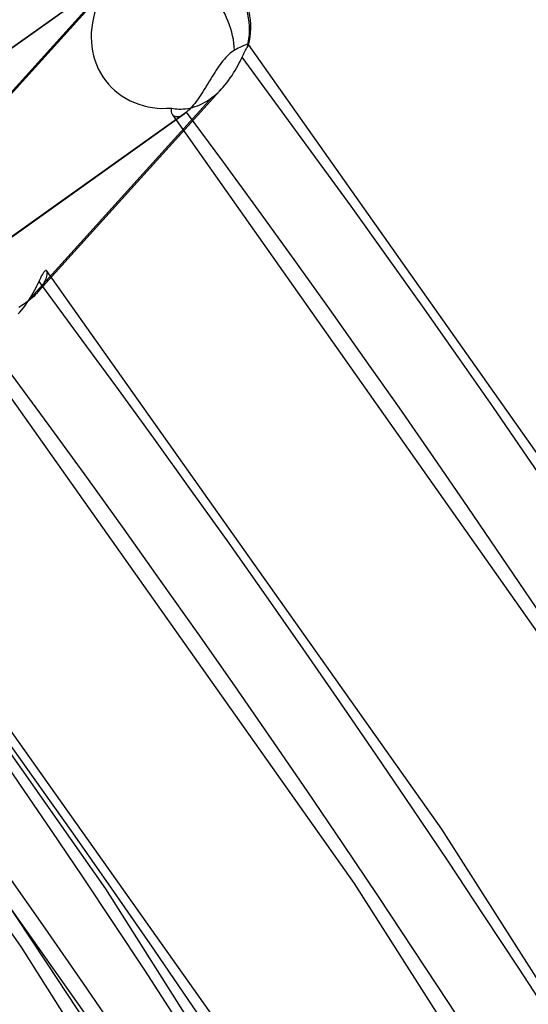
# Model space of a CAD drawing. Header units: millimetres. Extents: x -163 to 160, y -206 to 203.
# Tile 86 of 97: x 109.14 to 115.43, y 68.28 to 80.46. Entities that reach past the tile are written whole.
import ezdxf

# ---------------------------------------------------------------- set-up
doc = ezdxf.new("R2010")
doc.units = ezdxf.units.MM
doc.layers.add('MAIN-1', color=7, linetype='Continuous')
doc.layers.add('MAIN-2', color=7, linetype='Continuous')

msp = doc.modelspace()

# ---------------------------------------------------------------- linework, layer by layer
at = {"layer": 'MAIN-1'}
for p, q in [((109.473, 77.355), (109.473, 77.355)), ((109.473, 77.355), (109.473, 77.355)), ((109.473, 77.355), (109.473, 77.355)), ((109.473, 77.355), (109.473, 77.355)), ((109.473, 77.355), (109.473, 77.354)), ((109.473, 77.354), (109.473, 77.354))]:
    msp.add_line(p, q, dxfattribs=at)
msp.add_ellipse((-0.5, -0.433), major_axis=(86.414, -99.783), ratio=0.75, start_param=0.713724, end_param=3.388402, dxfattribs=at)
at = {"layer": 'MAIN-2'}
for p, q in [((110.351, 80.996), (108.063, 78.466)), ((104.804, 77.096), (110.097, 80.861)), ((110.232, 80.887), (107.936, 78.349)), ((104.775, 77.073), (110.064, 80.835)), ((111.88, 80.122), (111.862, 80.113)), ((111.896, 80.13), (111.88, 80.122)), ((111.911, 80.136), (111.896, 80.13)), ((111.924, 80.142), (111.911, 80.136)), ((111.936, 80.146), (111.924, 80.142)), ((111.947, 80.149), (111.936, 80.146)), ((111.955, 80.151), (111.947, 80.149)), ((111.952, 80.111), (111.957, 80.118)), ((111.962, 80.151), (111.955, 80.151)), ((111.957, 80.118), (111.961, 80.123)), ((111.961, 80.123), (111.964, 80.127)), ((111.967, 80.15), (111.962, 80.151)), ((111.964, 80.127), (111.966, 80.131)), ((111.966, 80.131), (111.968, 80.135)), ((111.969, 80.148), (111.967, 80.15)), ((111.968, 80.135), (111.969, 80.138)), ((111.97, 80.147), (111.969, 80.148)), ((111.969, 80.138), (111.97, 80.141)), ((116.612, 73.573), (111.97, 80.148)), ((111.97, 80.146), (111.97, 80.147)), ((111.971, 80.145), (111.97, 80.146)), ((111.97, 80.141), (111.971, 80.142)), ((111.971, 80.144), (111.971, 80.145)), ((111.971, 80.142), (111.971, 80.144)), ((111.707, 80.007), (111.689, 79.989)), ((111.725, 80.025), (111.707, 80.007)), ((111.743, 80.041), (111.725, 80.025)), ((111.761, 80.055), (111.743, 80.041)), ((111.779, 80.067), (111.761, 80.055)), ((111.797, 80.078), (111.779, 80.067)), ((111.82, 80.091), (111.797, 80.078)), ((111.842, 80.103), (111.82, 80.091)), ((111.862, 80.113), (111.842, 80.103)), ((111.89, 79.991), (111.898, 80.008)), ((111.898, 80.008), (111.906, 80.025)), ((111.906, 80.025), (111.914, 80.04)), ((111.914, 80.04), (111.921, 80.055)), ((111.921, 80.055), (111.928, 80.069)), ((111.928, 80.069), (111.934, 80.081)), ((111.934, 80.081), (111.94, 80.092)), ((111.94, 80.092), (111.946, 80.103)), ((111.946, 80.103), (111.952, 80.111)), ((111.603, 79.88), (111.587, 79.856)), ((111.62, 79.903), (111.603, 79.88)), ((111.637, 79.926), (111.62, 79.903)), ((111.654, 79.948), (111.637, 79.926)), ((111.671, 79.969), (111.654, 79.948)), ((111.689, 79.989), (111.671, 79.969)), ((111.82, 79.856), (111.836, 79.885)), ((111.836, 79.885), (111.851, 79.913)), ((111.851, 79.913), (111.865, 79.941)), ((111.865, 79.941), (111.878, 79.966)), ((111.878, 79.966), (111.89, 79.991)), ((111.522, 79.753), (111.505, 79.726)), ((111.538, 79.779), (111.522, 79.753)), ((111.554, 79.805), (111.538, 79.779)), ((111.571, 79.831), (111.554, 79.805)), ((111.587, 79.856), (111.571, 79.831)), ((111.745, 79.736), (111.766, 79.766)), ((111.766, 79.766), (111.785, 79.797)), ((111.785, 79.797), (111.803, 79.827)), ((111.803, 79.827), (111.82, 79.856)), ((111.456, 79.645), (111.439, 79.619)), ((111.472, 79.672), (111.456, 79.645)), ((111.489, 79.699), (111.472, 79.672)), ((111.505, 79.726), (111.489, 79.699)), ((111.651, 79.617), (111.677, 79.646)), ((111.677, 79.646), (111.701, 79.675)), ((111.701, 79.675), (111.724, 79.705)), ((111.724, 79.705), (111.745, 79.736)), ((111.651, 79.616), (109.349, 77.071)), ((111.372, 79.515), (111.355, 79.49)), ((111.388, 79.54), (111.372, 79.515)), ((111.405, 79.566), (111.388, 79.54)), ((111.422, 79.592), (111.405, 79.566)), ((111.439, 79.619), (111.422, 79.592)), ((111.521, 79.496), (111.544, 79.514)), ((111.544, 79.514), (111.567, 79.533)), ((111.567, 79.533), (111.589, 79.553)), ((111.589, 79.553), (111.61, 79.574)), ((111.61, 79.574), (111.631, 79.595)), ((111.631, 79.595), (111.651, 79.617)), ((109.232, 76.966), (111.521, 79.496)), ((111.287, 79.399), (111.27, 79.379)), ((111.304, 79.42), (111.287, 79.399)), ((111.321, 79.443), (111.304, 79.42)), ((111.307, 79.381), (111.338, 79.392)), ((111.338, 79.466), (111.321, 79.443)), ((111.355, 79.49), (111.338, 79.466)), ((111.338, 79.392), (111.369, 79.405)), ((111.369, 79.405), (111.4, 79.42)), ((111.4, 79.42), (111.431, 79.436)), ((111.431, 79.436), (111.461, 79.454)), ((111.461, 79.454), (111.491, 79.475)), ((111.491, 79.475), (111.521, 79.496)), ((105.88, 75.523), (111.175, 79.29)), ((111.204, 79.313), (105.913, 75.549)), ((111.018, 79.331), (111.019, 79.347)), ((111.019, 79.316), (111.018, 79.331)), ((111.019, 79.347), (111.022, 79.364)), ((111.022, 79.302), (111.019, 79.316)), ((111.022, 79.364), (111.042, 79.359)), ((111.027, 79.289), (111.022, 79.302)), ((111.033, 79.278), (111.027, 79.289)), ((111.042, 79.269), (111.033, 79.278)), ((115.622, 72.769), (111.034, 79.278)), ((111.042, 79.359), (111.063, 79.355)), ((111.051, 79.262), (111.042, 79.269)), ((111.063, 79.355), (111.086, 79.353)), ((111.086, 79.353), (111.11, 79.351)), ((111.11, 79.351), (111.136, 79.35)), ((111.137, 79.267), (111.12, 79.26)), ((111.136, 79.35), (111.162, 79.352)), ((111.156, 79.277), (111.137, 79.267)), ((111.175, 79.289), (111.156, 79.277)), ((111.162, 79.352), (111.19, 79.354)), ((111.179, 79.293), (111.175, 79.289)), ((111.184, 79.297), (111.179, 79.293)), ((111.189, 79.3), (111.184, 79.297)), ((111.194, 79.304), (111.189, 79.3)), ((111.19, 79.354), (111.218, 79.358)), ((111.199, 79.308), (111.194, 79.304)), ((111.204, 79.313), (111.199, 79.308)), ((111.22, 79.327), (111.204, 79.313)), ((111.218, 79.358), (111.247, 79.364)), ((111.237, 79.343), (111.22, 79.327)), ((111.253, 79.361), (111.237, 79.343)), ((111.247, 79.364), (111.277, 79.371)), ((111.27, 79.379), (111.253, 79.361)), ((111.277, 79.371), (111.307, 79.381)), ((111.062, 79.257), (111.051, 79.262)), ((111.075, 79.254), (111.062, 79.257)), ((111.089, 79.254), (111.075, 79.254)), ((111.104, 79.255), (111.089, 79.254)), ((111.12, 79.26), (111.104, 79.255)), ((109.421, 77.303), (109.43, 77.319)), ((109.43, 77.319), (109.438, 77.333)), ((109.438, 77.333), (109.446, 77.343)), ((109.446, 77.343), (109.453, 77.351)), ((109.453, 77.351), (109.459, 77.357)), ((109.459, 77.357), (109.464, 77.359)), ((109.464, 77.359), (109.469, 77.358)), ((109.469, 77.358), (109.473, 77.355)), ((114.36, 70.446), (109.473, 77.355)), ((109.473, 77.354), (109.476, 77.348)), ((109.477, 77.316), (109.475, 77.302)), ((109.476, 77.348), (109.477, 77.34)), ((109.477, 77.34), (109.478, 77.329)), ((109.478, 77.329), (109.477, 77.316)), ((109.366, 77.191), (109.379, 77.217)), ((109.379, 77.217), (109.39, 77.241)), ((109.39, 77.241), (109.401, 77.264)), ((109.401, 77.264), (109.411, 77.284)), ((109.411, 77.284), (109.421, 77.303)), ((109.444, 77.209), (109.433, 77.187)), ((109.453, 77.23), (109.444, 77.209)), ((109.461, 77.25), (109.453, 77.23)), ((109.467, 77.268), (109.461, 77.25)), ((109.472, 77.286), (109.467, 77.268)), ((109.475, 77.302), (109.472, 77.286)), ((109.291, 77.049), (109.308, 77.079)), ((109.308, 77.079), (109.324, 77.108)), ((109.324, 77.108), (109.339, 77.137)), ((109.339, 77.137), (109.353, 77.165)), ((109.37, 77.095), (109.349, 77.071)), ((109.353, 77.165), (109.366, 77.191)), ((109.388, 77.119), (109.37, 77.095)), ((109.405, 77.142), (109.388, 77.119)), ((109.42, 77.165), (109.405, 77.142)), ((109.433, 77.187), (109.42, 77.165)), ((109.232, 76.966), (109.2, 76.942)), ((109.212, 76.928), (109.233, 76.958)), ((109.254, 76.983), (109.232, 76.966)), ((109.233, 76.958), (109.254, 76.989)), ((109.254, 76.989), (109.273, 77.019)), ((109.275, 77), (109.254, 76.983)), ((109.273, 77.019), (109.291, 77.049)), ((109.295, 77.017), (109.275, 77)), ((109.314, 77.035), (109.295, 77.017)), ((109.332, 77.053), (109.314, 77.035)), ((109.349, 77.071), (109.332, 77.053)), ((109.119, 76.818), (109.14, 76.84)), ((109.166, 76.92), (109.131, 76.899)), ((109.14, 76.84), (109.165, 76.869)), ((109.165, 76.869), (109.189, 76.898)), ((109.2, 76.942), (109.166, 76.92)), ((109.189, 76.898), (109.212, 76.928)), ((113.282, 69.773), (108.426, 76.635)), ((110.204, 69.71), (105.967, 75.741)), ((109.16, 68.987), (104.963, 74.963)), ((112.096, 67.336), (106.962, 74.581)), ((111.063, 66.595), (105.978, 73.776)), ((118.877, 63.359), (114.36, 70.446)), ((117.77, 62.735), (113.282, 69.773)), ((114.121, 63.527), (110.204, 69.71)), ((113.04, 62.861), (109.16, 68.987))]:
    msp.add_line(p, q, dxfattribs=at)
msp.add_arc((111.045, 80.366), 0.953, 346.3189, 87.1079, dxfattribs=at)
for centre, major_axis, ratio, start_param, end_param in [((0, 0), (-85.76, 99.027), 0.75, -2.427868, 0.713724), ((111.045, 80.366), (0.706, -0.639), 0.965063, 0.484801, 2.252448), ((111.045, 80.366), (0.552, -0.776), 0.65974, 0.79001, 1.633869), ((111.045, 80.366), (-0.802, -0.713), 0.886129, -1.018256, 0.880884), ((31.524, 27.3), (-83.557, 96.483), 0.75, -2.427868, -1.671104), ((31.524, 27.3), (82.725, -95.523), 0.75, 0.713724, 1.468967), ((25.124, 21.758), (-87.714, 101.283), 0.75, -2.427868, -1.669736), ((25.124, 21.758), (86.882, -100.323), 0.75, 0.713724, 1.47209), ((31.524, 27.3), (-77.072, 88.995), 0.75, -2.427868, -1.674838), ((31.524, 27.3), (76.24, -88.035), 0.75, 0.713724, 1.466401), ((18.724, 16.215), (-91.871, 106.083), 0.75, -2.427868, -1.668171), ((18.724, 16.215), (91.039, -105.123), 0.75, 0.713724, 1.473313), ((31.524, 27.3), (-70.587, 81.507), 0.75, -2.427868, -1.677813), ((31.524, 27.3), (69.755, -80.546), 0.75, 0.713724, 1.463358), ((12.324, 10.673), (-91.871, 106.083), 0.75, -2.427868, -1.668171), ((12.324, 10.673), (91.039, -105.123), 0.75, 0.713724, 1.473773)]:
    msp.add_ellipse(centre, major_axis=major_axis, ratio=ratio, start_param=start_param, end_param=end_param, dxfattribs=at)

doc.saveas('drawing.dxf')
